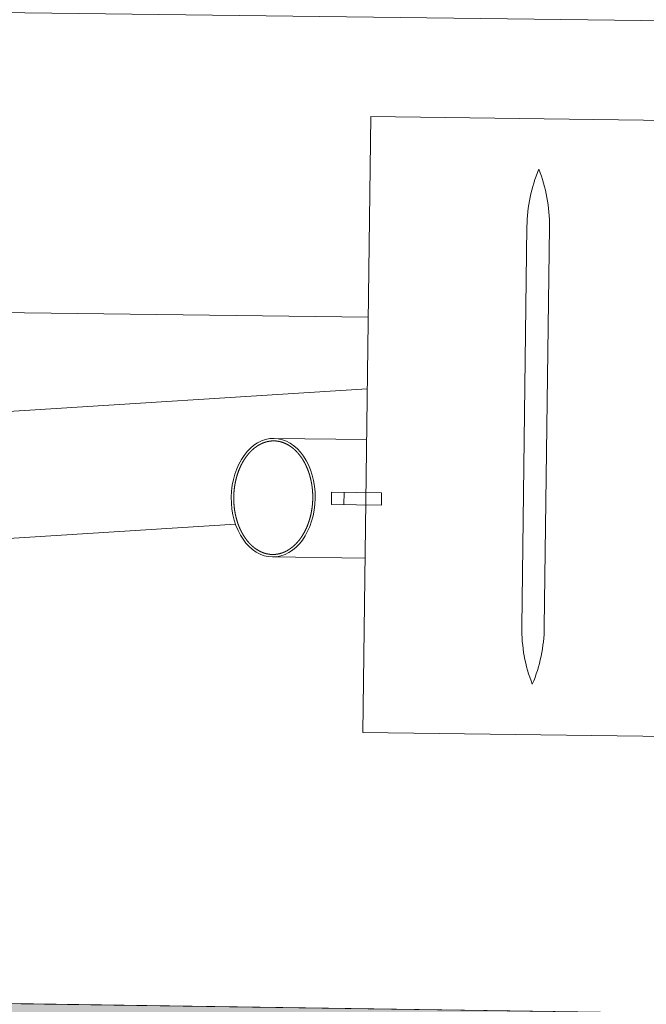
# Model space of a CAD drawing. Header units: metres. Extents: x -52 to 321, y -8 to 26.
# Tile 72 of 256: x -23.499 to -22.998, y -0.069 to 0.717. Entities that reach past the tile are written whole.
import ezdxf

# ---------------------------------------------------------------- set-up
doc = ezdxf.new("R2010")
doc.units = ezdxf.units.M
doc.header["$MEASUREMENT"] = 0
doc.layers.add('60 Auffüllung gesamt', color=7, linetype='Continuous')

msp = doc.modelspace()

# ---------------------------------------------------------------- hatches: boundary and pattern name
at = {"layer": '60 Auffüllung gesamt', "linetype": 'Continuous', "lineweight": 18, "true_color": 0xffa8a8}
h = msp.add_hatch(dxfattribs=at)
h.set_pattern_fill('Boden__gewachsen_0001', color=21, style=0, pattern_type=2)
h.set_pattern_definition([(45, (-33357.27905, 0), (-0.2121320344, 0.2121320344), []), (45, (-33357.34976, 0.0707), (-0.424264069, 0.424264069), []), (45, (-33357.4205, 0.1414), (-0.424264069, 0.424264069), []), (135, (-33357.49118, 0.21213), (0.07071067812, 0.07071067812), [0.3, -0.3])])
h.paths.add_polyline_path([(-48.98139, -1.51145), (-24.13502, -1.14377), (-23.63083, -1.15096), (-23.087, -1.15862), (-22.49969, -1.16681), (-21.85019, -1.17576), (-18.64632, -1.10892), (-18.4807, -1.09133), (-18.12361, -1.05406), (-17.7313, -1.01378), (-17.29976, -0.97015), (-16.82434, -0.92279), (-16.29968, -0.87123), (-15.71948, -0.81496), (-15.50166, -0.79409), (-15.50166, -2.5), (-15.50155, -2.5), (-15.50155, -0.2), (-16.67858, -0.18015), (-18.5762, -0.14801), (-19.61069, -0.1307), (-20.52692, -0.11558), (-21.262, -0.10354), (-21.86586, -0.09373), (-22.3716, -0.08558), (-22.59584, -0.082), (-22.99887, -0.07607), (-23.52402, -0.06838), (-23.94672, -0.06224), (-24.29497, -0.05722), (-24.58742, -0.05304), (-24.83696, -0.0495), (-25.0528, -0.04648), (-25.24169, -0.04385), (-25.40868, -0.04156), (-25.55763, -0.03954), (-25.69156, -0.03774), (-25.75387, -0.03691), (-30.97961, -0.08479), (-45.25841, -0.06713), (-45.68709, -0.17099), (-48.98139, -1.42423)])

# ---------------------------------------------------------------- linework, layer by layer
at = {"color": 7, "linetype": 'Continuous', "lineweight": 13}
for p, q in [((-23.51968, 0.7228), (-22.267, 0.70672)), ((-23.2184, 0.63947), (-23.22471, 0.14779)), ((-23.2184, 0.63947), (-22.84639, 0.6347)), ((-23.09369, 0.55178), (-23.09779, 0.23225)), ((-23.07572, 0.55155), (-23.07982, 0.23202)), ((-23.56123, 0.48364), (-23.22046, 0.47927)), ((-23.22119, 0.42217), (-23.56615, 0.40045)), ((-23.22171, 0.38163), (-23.29555, 0.38258)), ((-23.24955, 0.33972), (-23.24968, 0.32975)), ((-23.24955, 0.33972), (-23.2097, 0.33921)), ((-23.23959, 0.33959), (-23.23972, 0.32963)), ((-23.2097, 0.33921), (-23.20983, 0.32924)), ((-23.24968, 0.32975), (-23.20983, 0.32924)), ((-23.55835, 0.29938), (-23.32625, 0.31399)), ((-23.22293, 0.28695), (-23.29676, 0.2879)), ((-22.93572, 0.14408), (-23.22471, 0.14779))]:
    msp.add_line(p, q, dxfattribs=at)
at = {"color": 7, "linetype": 'Continuous', "lineweight": 13, "flags": 128}
for points in [[(-23.26461, 0.33484), (-23.26461, 0.33498), (-23.26461, 0.33513), (-23.26461, 0.33527), (-23.26461, 0.33542), (-23.26461, 0.33556), (-23.26461, 0.33571), (-23.26461, 0.33585), (-23.26461, 0.336), (-23.26461, 0.33615), (-23.26461, 0.33629), (-23.26461, 0.33644), (-23.26462, 0.33658), (-23.26462, 0.33673), (-23.26462, 0.33687), (-23.26462, 0.33702), (-23.26463, 0.33716), (-23.26463, 0.33731), (-23.26464, 0.33745), (-23.26464, 0.3376), (-23.26464, 0.33775), (-23.26465, 0.33789), (-23.26465, 0.33804), (-23.26466, 0.33818), (-23.26467, 0.33833), (-23.26467, 0.33847), (-23.26468, 0.33862), (-23.26469, 0.33876), (-23.26469, 0.33891), (-23.2647, 0.33905), (-23.26471, 0.3392), (-23.26472, 0.33934), (-23.26473, 0.33949), (-23.26473, 0.33963), (-23.26474, 0.33978), (-23.26475, 0.33992), (-23.26476, 0.34007), (-23.26477, 0.34021), (-23.26478, 0.34036), (-23.26479, 0.3405), (-23.26481, 0.34064), (-23.26482, 0.34079), (-23.26483, 0.34093), (-23.26484, 0.34108), (-23.26485, 0.34122), (-23.26487, 0.34137), (-23.26488, 0.34151), (-23.26489, 0.34165), (-23.26491, 0.3418), (-23.26492, 0.34194), (-23.26494, 0.34209), (-23.26495, 0.34223), (-23.26497, 0.34237), (-23.26498, 0.34252), (-23.265, 0.34266), (-23.26501, 0.3428), (-23.26503, 0.34295), (-23.26505, 0.34309), (-23.26506, 0.34323), (-23.26508, 0.34338), (-23.2651, 0.34352), (-23.26512, 0.34366), (-23.26513, 0.34381), (-23.26515, 0.34395), (-23.26517, 0.34409), (-23.26519, 0.34423), (-23.26521, 0.34438), (-23.26523, 0.34452), (-23.26525, 0.34466), (-23.26527, 0.3448), (-23.26529, 0.34495), (-23.26531, 0.34509), (-23.26533, 0.34523), (-23.26536, 0.34537), (-23.26538, 0.34551), (-23.2654, 0.34565), (-23.26542, 0.3458), (-23.26545, 0.34594), (-23.26547, 0.34608), (-23.26549, 0.34622), (-23.26552, 0.34636), (-23.26554, 0.3465), (-23.26557, 0.34664), (-23.26559, 0.34678), (-23.26562, 0.34692), (-23.26564, 0.34706), (-23.26567, 0.3472), (-23.26569, 0.34734), (-23.26572, 0.34748), (-23.26575, 0.34762), (-23.26577, 0.34776), (-23.2658, 0.3479), (-23.26583, 0.34804), (-23.26586, 0.34818), (-23.26588, 0.34832), (-23.26591, 0.34846), (-23.26594, 0.3486), (-23.26597, 0.34874), (-23.266, 0.34888), (-23.26603, 0.34902), (-23.26606, 0.34915), (-23.26609, 0.34929), (-23.26612, 0.34943), (-23.26615, 0.34957), (-23.26619, 0.34971), (-23.26622, 0.34984), (-23.26625, 0.34998), (-23.26628, 0.35012), (-23.26631, 0.35026), (-23.26635, 0.35039), (-23.26638, 0.35053), (-23.26641, 0.35067), (-23.26645, 0.3508), (-23.26648, 0.35094), (-23.26652, 0.35108), (-23.26655, 0.35121), (-23.26659, 0.35135), (-23.26662, 0.35148), (-23.26666, 0.35162), (-23.26669, 0.35175), (-23.26673, 0.35189), (-23.26677, 0.35202), (-23.2668, 0.35216), (-23.26684, 0.35229), (-23.26688, 0.35243), (-23.26692, 0.35256), (-23.26695, 0.3527), (-23.26699, 0.35283), (-23.26703, 0.35297), (-23.26707, 0.3531), (-23.26711, 0.35323), (-23.26715, 0.35337), (-23.26719, 0.3535), (-23.26723, 0.35363), (-23.26727, 0.35376), (-23.26731, 0.3539), (-23.26735, 0.35403), (-23.26739, 0.35416), (-23.26743, 0.35429), (-23.26748, 0.35442), (-23.26752, 0.35456), (-23.26756, 0.35469), (-23.2676, 0.35482), (-23.26765, 0.35495), (-23.26769, 0.35508), (-23.26773, 0.35521), (-23.26778, 0.35534), (-23.26782, 0.35547), (-23.26787, 0.3556), (-23.26791, 0.35573), (-23.26796, 0.35586), (-23.268, 0.35599), (-23.26805, 0.35612), (-23.26809, 0.35624), (-23.26814, 0.35637), (-23.26819, 0.3565), (-23.26823, 0.35663), (-23.26828, 0.35676), (-23.26833, 0.35688), (-23.26838, 0.35701), (-23.26842, 0.35714), (-23.26847, 0.35727), (-23.26852, 0.35739), (-23.26857, 0.35752), (-23.26862, 0.35765), (-23.26867, 0.35777), (-23.26872, 0.3579), (-23.26877, 0.35802), (-23.26882, 0.35815), (-23.26887, 0.35827), (-23.26892, 0.3584), (-23.26897, 0.35852), (-23.26902, 0.35865), (-23.26907, 0.35877), (-23.26913, 0.35889), (-23.26918, 0.35902), (-23.26923, 0.35914), (-23.26928, 0.35926), (-23.26934, 0.35939), (-23.26939, 0.35951), (-23.26944, 0.35963), (-23.2695, 0.35975), (-23.26955, 0.35988), (-23.2696, 0.36), (-23.26966, 0.36012), (-23.26971, 0.36024), (-23.26977, 0.36036), (-23.26982, 0.36048), (-23.26988, 0.3606), (-23.26994, 0.36072), (-23.26999, 0.36084), (-23.27005, 0.36096), (-23.2701, 0.36108), (-23.27016, 0.3612), (-23.27022, 0.36132), (-23.27028, 0.36143), (-23.27033, 0.36155), (-23.27039, 0.36167), (-23.27045, 0.36179), (-23.27051, 0.3619), (-23.27057, 0.36202), (-23.27063, 0.36214), (-23.27069, 0.36225), (-23.27075, 0.36237), (-23.27081, 0.36249), (-23.27087, 0.3626), (-23.27093, 0.36272), (-23.27099, 0.36283), (-23.27105, 0.36295), (-23.27111, 0.36306), (-23.27117, 0.36318), (-23.27123, 0.36329), (-23.27129, 0.3634), (-23.27135, 0.36352), (-23.27142, 0.36363), (-23.27148, 0.36374), (-23.27154, 0.36385), (-23.27161, 0.36397), (-23.27167, 0.36408), (-23.27173, 0.36419), (-23.2718, 0.3643), (-23.27186, 0.36441), (-23.27192, 0.36452), (-23.27199, 0.36463), (-23.27205, 0.36474), (-23.27212, 0.36485), (-23.27218, 0.36496), (-23.27225, 0.36507), (-23.27231, 0.36518), (-23.27238, 0.36529), (-23.27245, 0.36539), (-23.27251, 0.3655), (-23.27258, 0.36561), (-23.27265, 0.36572), (-23.27271, 0.36582), (-23.27278, 0.36593), (-23.27285, 0.36603), (-23.27292, 0.36614), (-23.27298, 0.36625), (-23.27305, 0.36635), (-23.27312, 0.36646), (-23.27319, 0.36656), (-23.27326, 0.36666), (-23.27333, 0.36677), (-23.2734, 0.36687), (-23.27347, 0.36698), (-23.27354, 0.36708), (-23.27361, 0.36718), (-23.27368, 0.36728), (-23.27375, 0.36738), (-23.27382, 0.36749), (-23.27389, 0.36759), (-23.27396, 0.36769), (-23.27403, 0.36779), (-23.2741, 0.36789), (-23.27417, 0.36799), (-23.27425, 0.36809), (-23.27432, 0.36819), (-23.27439, 0.36829), (-23.27446, 0.36838), (-23.27454, 0.36848), (-23.27461, 0.36858), (-23.27468, 0.36868), (-23.27476, 0.36878), (-23.27483, 0.36887), (-23.2749, 0.36897), (-23.27498, 0.36906), (-23.27505, 0.36916), (-23.27513, 0.36926), (-23.2752, 0.36935), (-23.27528, 0.36945), (-23.27535, 0.36954), (-23.27543, 0.36963), (-23.2755, 0.36973), (-23.27558, 0.36982), (-23.27565, 0.36991), (-23.27573, 0.37001), (-23.27581, 0.3701), (-23.27588, 0.37019), (-23.27596, 0.37028), (-23.27604, 0.37037), (-23.27611, 0.37046), (-23.27619, 0.37055), (-23.27627, 0.37064), (-23.27634, 0.37073), (-23.27642, 0.37082), (-23.2765, 0.37091), (-23.27658, 0.371), (-23.27666, 0.37109), (-23.27674, 0.37118), (-23.27681, 0.37126), (-23.27689, 0.37135), (-23.27697, 0.37144), (-23.27705, 0.37152), (-23.27713, 0.37161), (-23.27721, 0.37169), (-23.27729, 0.37178), (-23.27737, 0.37186), (-23.27745, 0.37195), (-23.27753, 0.37203), (-23.27761, 0.37212), (-23.27769, 0.3722), (-23.27777, 0.37228), (-23.27785, 0.37236), (-23.27793, 0.37245), (-23.27802, 0.37253), (-23.2781, 0.37261), (-23.27818, 0.37269), (-23.27826, 0.37277), (-23.27834, 0.37285), (-23.27843, 0.37293), (-23.27851, 0.37301), (-23.27859, 0.37309), (-23.27867, 0.37317), (-23.27876, 0.37325), (-23.27884, 0.37332), (-23.27892, 0.3734), (-23.27901, 0.37348), (-23.27909, 0.37356), (-23.27917, 0.37363), (-23.27926, 0.37371), (-23.27934, 0.37378), (-23.27942, 0.37386), (-23.27951, 0.37393), (-23.27959, 0.37401), (-23.27968, 0.37408), (-23.27976, 0.37416), (-23.27985, 0.37423), (-23.27993, 0.3743), (-23.28002, 0.37437), (-23.2801, 0.37445), (-23.28019, 0.37452), (-23.28027, 0.37459), (-23.28036, 0.37466), (-23.28044, 0.37473), (-23.28053, 0.3748), (-23.28062, 0.37487), (-23.2807, 0.37494), (-23.28079, 0.37501), (-23.28088, 0.37508), (-23.28096, 0.37514), (-23.28105, 0.37521), (-23.28114, 0.37528), (-23.28122, 0.37535), (-23.28131, 0.37541), (-23.2814, 0.37548), (-23.28149, 0.37554), (-23.28157, 0.37561), (-23.28166, 0.37567), (-23.28175, 0.37574), (-23.28184, 0.3758), (-23.28193, 0.37586), (-23.28201, 0.37593), (-23.2821, 0.37599), (-23.28219, 0.37605), (-23.28228, 0.37611), (-23.28237, 0.37618), (-23.28246, 0.37624), (-23.28255, 0.3763), (-23.28263, 0.37636), (-23.28272, 0.37642), (-23.28281, 0.37648), (-23.2829, 0.37654), (-23.28299, 0.37659), (-23.28308, 0.37665), (-23.28317, 0.37671), (-23.28326, 0.37677), (-23.28335, 0.37682), (-23.28344, 0.37688), (-23.28353, 0.37694), (-23.28362, 0.37699), (-23.28371, 0.37705), (-23.2838, 0.3771), (-23.28389, 0.37716), (-23.28398, 0.37721), (-23.28408, 0.37726), (-23.28417, 0.37732), (-23.28426, 0.37737), (-23.28435, 0.37742), (-23.28444, 0.37747), (-23.28453, 0.37753), (-23.28462, 0.37758), (-23.28471, 0.37763), (-23.28481, 0.37768), (-23.2849, 0.37773), (-23.28499, 0.37778), (-23.28508, 0.37783), (-23.28517, 0.37787), (-23.28527, 0.37792), (-23.28536, 0.37797), (-23.28545, 0.37802), (-23.28554, 0.37806), (-23.28564, 0.37811), (-23.28573, 0.37816), (-23.28582, 0.3782), (-23.28591, 0.37825), (-23.28601, 0.37829), (-23.2861, 0.37834), (-23.28619, 0.37838), (-23.28629, 0.37842), (-23.28638, 0.37847), (-23.28647, 0.37851), (-23.28656, 0.37855), (-23.28666, 0.37859), (-23.28675, 0.37863), (-23.28685, 0.37867), (-23.28694, 0.37871), (-23.28703, 0.37875), (-23.28713, 0.37879), (-23.28722, 0.37883), (-23.28731, 0.37887), (-23.28741, 0.37891), (-23.2875, 0.37895), (-23.2876, 0.37898), (-23.28769, 0.37902), (-23.28778, 0.37906), (-23.28788, 0.37909), (-23.28797, 0.37913), (-23.28807, 0.37917), (-23.28816, 0.3792), (-23.28826, 0.37923), (-23.28835, 0.37927), (-23.28845, 0.3793), (-23.28854, 0.37934), (-23.28864, 0.37937), (-23.28873, 0.3794), (-23.28883, 0.37943), (-23.28892, 0.37946), (-23.28902, 0.37949), (-23.28911, 0.37952), (-23.28921, 0.37955), (-23.2893, 0.37958), (-23.2894, 0.37961), (-23.28949, 0.37964), (-23.28959, 0.37967), (-23.28968, 0.3797), (-23.28978, 0.37973), (-23.28987, 0.37975), (-23.28997, 0.37978), (-23.29007, 0.37981), (-23.29016, 0.37983), (-23.29026, 0.37986), (-23.29035, 0.37988), (-23.29045, 0.37991), (-23.29054, 0.37993), (-23.29064, 0.37995), (-23.29074, 0.37998), (-23.29083, 0.38), (-23.29093, 0.38002), (-23.29102, 0.38004), (-23.29112, 0.38007), (-23.29122, 0.38009), (-23.29131, 0.38011), (-23.29141, 0.38013), (-23.29151, 0.38015), (-23.2916, 0.38017), (-23.2917, 0.38019), (-23.29179, 0.3802), (-23.29189, 0.38022), (-23.29199, 0.38024), (-23.29208, 0.38026), (-23.29218, 0.38027), (-23.29228, 0.38029), (-23.29237, 0.3803), (-23.29247, 0.38032), (-23.29257, 0.38034), (-23.29266, 0.38035), (-23.29276, 0.38036), (-23.29286, 0.38038), (-23.29295, 0.38039), (-23.29305, 0.3804), (-23.29315, 0.38042), (-23.29324, 0.38043), (-23.29334, 0.38044), (-23.29344, 0.38045), (-23.29353, 0.38046), (-23.29363, 0.38047), (-23.29373, 0.38048), (-23.29382, 0.38049), (-23.29392, 0.3805), (-23.29402, 0.38051), (-23.29412, 0.38051), (-23.29421, 0.38052), (-23.29431, 0.38053), (-23.29441, 0.38054), (-23.2945, 0.38054), (-23.2946, 0.38055), (-23.2947, 0.38055), (-23.29479, 0.38056), (-23.29489, 0.38056), (-23.29499, 0.38057), (-23.29509, 0.38057), (-23.29518, 0.38057), (-23.29528, 0.38058), (-23.29538, 0.38058), (-23.29547, 0.38058), (-23.29557, 0.38058), (-23.29567, 0.38058), (-23.29577, 0.38058), (-23.29586, 0.38058), (-23.29596, 0.38058), (-23.29606, 0.38058), (-23.29615, 0.38058), (-23.29625, 0.38058), (-23.29635, 0.38058), (-23.29645, 0.38058), (-23.29654, 0.38057), (-23.29664, 0.38057), (-23.29674, 0.38057), (-23.29683, 0.38056), (-23.29693, 0.38056), (-23.29703, 0.38055), (-23.29713, 0.38055), (-23.29722, 0.38054), (-23.29732, 0.38053), (-23.29742, 0.38053), (-23.29751, 0.38052), (-23.29761, 0.38051), (-23.29771, 0.3805), (-23.29781, 0.3805), (-23.2979, 0.38049), (-23.298, 0.38048), (-23.2981, 0.38047), (-23.29819, 0.38046), (-23.29829, 0.38045), (-23.29839, 0.38044), (-23.29849, 0.38042), (-23.29858, 0.38041), (-23.29868, 0.3804), (-23.29878, 0.38039), (-23.29887, 0.38037), (-23.29897, 0.38036), (-23.29907, 0.38035), (-23.29916, 0.38033), (-23.29926, 0.38032), (-23.29936, 0.3803), (-23.29945, 0.38028), (-23.29955, 0.38027), (-23.29965, 0.38025), (-23.29974, 0.38023), (-23.29984, 0.38022), (-23.29994, 0.3802), (-23.30003, 0.38018), (-23.30013, 0.38016), (-23.30023, 0.38014), (-23.30032, 0.38012), (-23.30042, 0.3801), (-23.30052, 0.38008), (-23.30061, 0.38006), (-23.30071, 0.38004), (-23.30081, 0.38002), (-23.3009, 0.37999), (-23.301, 0.37997), (-23.3011, 0.37995), (-23.30119, 0.37992), (-23.30129, 0.3799), (-23.30138, 0.37988), (-23.30148, 0.37985), (-23.30158, 0.37982), (-23.30167, 0.3798), (-23.30177, 0.37977), (-23.30187, 0.37975), (-23.30196, 0.37972), (-23.30206, 0.37969), (-23.30215, 0.37966), (-23.30225, 0.37963), (-23.30234, 0.37961), (-23.30244, 0.37958), (-23.30254, 0.37955), (-23.30263, 0.37952), (-23.30273, 0.37949), (-23.30282, 0.37945), (-23.30292, 0.37942), (-23.30301, 0.37939), (-23.30311, 0.37936), (-23.3032, 0.37933), (-23.3033, 0.37929), (-23.30339, 0.37926), (-23.30349, 0.37922), (-23.30359, 0.37919), (-23.30368, 0.37916), (-23.30378, 0.37912), (-23.30387, 0.37908), (-23.30397, 0.37905), (-23.30406, 0.37901), (-23.30415, 0.37897), (-23.30425, 0.37894), (-23.30434, 0.3789), (-23.30444, 0.37886), (-23.30453, 0.37882), (-23.30463, 0.37878), (-23.30472, 0.37874), (-23.30482, 0.3787), (-23.30491, 0.37866), (-23.305, 0.37862), (-23.3051, 0.37858), (-23.30519, 0.37854), (-23.30529, 0.37849), (-23.30538, 0.37845), (-23.30547, 0.37841), (-23.30557, 0.37837), (-23.30566, 0.37832), (-23.30576, 0.37828), (-23.30585, 0.37823), (-23.30594, 0.37819), (-23.30604, 0.37814), (-23.30613, 0.3781), (-23.30622, 0.37805), (-23.30631, 0.378), (-23.30641, 0.37795), (-23.3065, 0.37791), (-23.30659, 0.37786), (-23.30669, 0.37781), (-23.30678, 0.37776), (-23.30687, 0.37771), (-23.30696, 0.37766), (-23.30706, 0.37761), (-23.30715, 0.37756), (-23.30724, 0.37751), (-23.30733, 0.37746), (-23.30743, 0.37741), (-23.30752, 0.37735), (-23.30761, 0.3773), (-23.3077, 0.37725), (-23.30779, 0.37719), (-23.30788, 0.37714), (-23.30798, 0.37709), (-23.30807, 0.37703), (-23.30816, 0.37697), (-23.30825, 0.37692), (-23.30834, 0.37686), (-23.30843, 0.37681), (-23.30852, 0.37675), (-23.30861, 0.37669), (-23.3087, 0.37663), (-23.30879, 0.37658), (-23.30888, 0.37652), (-23.30897, 0.37646), (-23.30906, 0.3764), (-23.30915, 0.37634), (-23.30924, 0.37628), (-23.30933, 0.37622), (-23.30942, 0.37616), (-23.30951, 0.37609), (-23.3096, 0.37603), (-23.30969, 0.37597), (-23.30978, 0.37591), (-23.30987, 0.37584), (-23.30996, 0.37578), (-23.31005, 0.37572), (-23.31014, 0.37565), (-23.31023, 0.37559), (-23.31031, 0.37552), (-23.3104, 0.37545), (-23.31049, 0.37539), (-23.31058, 0.37532), (-23.31067, 0.37526), (-23.31076, 0.37519), (-23.31084, 0.37512), (-23.31093, 0.37505), (-23.31102, 0.37498), (-23.31111, 0.37491), (-23.31119, 0.37485), (-23.31128, 0.37478), (-23.31137, 0.37471), (-23.31145, 0.37463), (-23.31154, 0.37456), (-23.31163, 0.37449), (-23.31171, 0.37442), (-23.3118, 0.37435), (-23.31189, 0.37428), (-23.31197, 0.3742), (-23.31206, 0.37413), (-23.31214, 0.37406), (-23.31223, 0.37398), (-23.31231, 0.37391), (-23.3124, 0.37383), (-23.31249, 0.37376), (-23.31257, 0.37368), (-23.31266, 0.3736), (-23.31274, 0.37353), (-23.31282, 0.37345), (-23.31291, 0.37337), (-23.31299, 0.3733), (-23.31308, 0.37322), (-23.31316, 0.37314), (-23.31324, 0.37306), (-23.31333, 0.37298), (-23.31341, 0.3729), (-23.31349, 0.37282), (-23.31358, 0.37274), (-23.31366, 0.37266), (-23.31374, 0.37258), (-23.31383, 0.3725), (-23.31391, 0.37242), (-23.31399, 0.37233), (-23.31407, 0.37225), (-23.31416, 0.37217), (-23.31424, 0.37208), (-23.31432, 0.372), (-23.3144, 0.37192), (-23.31448, 0.37183), (-23.31456, 0.37175), (-23.31464, 0.37166), (-23.31472, 0.37158), (-23.3148, 0.37149), (-23.31488, 0.3714), (-23.31497, 0.37132), (-23.31505, 0.37123), (-23.31513, 0.37114), (-23.3152, 0.37105), (-23.31528, 0.37097), (-23.31536, 0.37088), (-23.31544, 0.37079), (-23.31552, 0.3707), (-23.3156, 0.37061), (-23.31568, 0.37052), (-23.31576, 0.37043), (-23.31584, 0.37034), (-23.31591, 0.37025), (-23.31599, 0.37015), (-23.31607, 0.37006), (-23.31615, 0.36997), (-23.31622, 0.36988), (-23.3163, 0.36978), (-23.31638, 0.36969), (-23.31645, 0.3696), (-23.31653, 0.3695), (-23.31661, 0.36941), (-23.31668, 0.36931), (-23.31676, 0.36922), (-23.31683, 0.36912), (-23.31691, 0.36903), (-23.31699, 0.36893), (-23.31706, 0.36883), (-23.31714, 0.36874), (-23.31721, 0.36864), (-23.31728, 0.36854), (-23.31736, 0.36844), (-23.31743, 0.36835), (-23.31751, 0.36825), (-23.31758, 0.36815), (-23.31765, 0.36805), (-23.31773, 0.36795), (-23.3178, 0.36785), (-23.31787, 0.36775), (-23.31795, 0.36765), (-23.31802, 0.36755), (-23.31809, 0.36745), (-23.31816, 0.36734), (-23.31823, 0.36724), (-23.31831, 0.36714), (-23.31838, 0.36704), (-23.31845, 0.36693), (-23.31852, 0.36683), (-23.31859, 0.36673), (-23.31866, 0.36662), (-23.31873, 0.36652), (-23.3188, 0.36641), (-23.31887, 0.36631), (-23.31894, 0.3662), (-23.31901, 0.3661), (-23.31908, 0.36599), (-23.31915, 0.36589), (-23.31922, 0.36578), (-23.31928, 0.36567), (-23.31935, 0.36557), (-23.31942, 0.36546), (-23.31949, 0.36535), (-23.31956, 0.36524), (-23.31962, 0.36513), (-23.31969, 0.36502), (-23.31976, 0.36492), (-23.31982, 0.36481), (-23.31989, 0.3647), (-23.31996, 0.36459), (-23.32002, 0.36448), (-23.32009, 0.36436), (-23.32015, 0.36425), (-23.32022, 0.36414), (-23.32028, 0.36403), (-23.32035, 0.36392), (-23.32041, 0.36381), (-23.32048, 0.36369), (-23.32054, 0.36358), (-23.3206, 0.36347), (-23.32067, 0.36336), (-23.32073, 0.36324), (-23.32079, 0.36313), (-23.32086, 0.36301), (-23.32092, 0.3629), (-23.32098, 0.36278), (-23.32104, 0.36267), (-23.32111, 0.36255), (-23.32117, 0.36244), (-23.32123, 0.36232), (-23.32129, 0.36221), (-23.32135, 0.36209), (-23.32141, 0.36197), (-23.32147, 0.36186), (-23.32153, 0.36174), (-23.32159, 0.36162), (-23.32165, 0.3615), (-23.32171, 0.36138), (-23.32177, 0.36127), (-23.32183, 0.36115), (-23.32188, 0.36103), (-23.32194, 0.36091), (-23.322, 0.36079), (-23.32206, 0.36067), (-23.32212, 0.36055), (-23.32217, 0.36043), (-23.32223, 0.36031), (-23.32229, 0.36019), (-23.32234, 0.36007), (-23.3224, 0.35995), (-23.32245, 0.35982), (-23.32251, 0.3597), (-23.32257, 0.35958), (-23.32262, 0.35946), (-23.32268, 0.35933), (-23.32273, 0.35921), (-23.32278, 0.35909), (-23.32284, 0.35897), (-23.32289, 0.35884), (-23.32295, 0.35872), (-23.323, 0.35859), (-23.32305, 0.35847), (-23.3231, 0.35834), (-23.32316, 0.35822), (-23.32321, 0.35809), (-23.32326, 0.35797), (-23.32331, 0.35784), (-23.32336, 0.35772), (-23.32341, 0.35759), (-23.32346, 0.35747), (-23.32352, 0.35734), (-23.32357, 0.35721), (-23.32362, 0.35709), (-23.32366, 0.35696), (-23.32371, 0.35683), (-23.32376, 0.3567), (-23.32381, 0.35657), (-23.32386, 0.35645), (-23.32391, 0.35632), (-23.32396, 0.35619), (-23.324, 0.35606), (-23.32405, 0.35593), (-23.3241, 0.3558), (-23.32414, 0.35567), (-23.32419, 0.35554), (-23.32424, 0.35541), (-23.32428, 0.35528), (-23.32433, 0.35515), (-23.32437, 0.35502), (-23.32442, 0.35489), (-23.32446, 0.35476), (-23.32451, 0.35463), (-23.32455, 0.3545), (-23.3246, 0.35437), (-23.32464, 0.35424), (-23.32468, 0.3541), (-23.32473, 0.35397), (-23.32477, 0.35384), (-23.32481, 0.35371), (-23.32485, 0.35357), (-23.3249, 0.35344), (-23.32494, 0.35331), (-23.32498, 0.35317), (-23.32502, 0.35304), (-23.32506, 0.35291), (-23.3251, 0.35277), (-23.32514, 0.35264), (-23.32518, 0.35251), (-23.32522, 0.35237), (-23.32526, 0.35224), (-23.3253, 0.3521), (-23.32534, 0.35197), (-23.32537, 0.35183), (-23.32541, 0.3517), (-23.32545, 0.35156), (-23.32549, 0.35143), (-23.32552, 0.35129), (-23.32556, 0.35115), (-23.3256, 0.35102), (-23.32563, 0.35088), (-23.32567, 0.35074), (-23.32571, 0.35061), (-23.32574, 0.35047), (-23.32578, 0.35033), (-23.32581, 0.3502), (-23.32584, 0.35006), (-23.32588, 0.34992), (-23.32591, 0.34979), (-23.32595, 0.34965), (-23.32598, 0.34951), (-23.32601, 0.34937), (-23.32604, 0.34923), (-23.32608, 0.34909), (-23.32611, 0.34896), (-23.32614, 0.34882), (-23.32617, 0.34868), (-23.3262, 0.34854), (-23.32623, 0.3484), (-23.32626, 0.34826), (-23.32629, 0.34812), (-23.32632, 0.34798), (-23.32635, 0.34784), (-23.32638, 0.3477), (-23.32641, 0.34756), (-23.32644, 0.34742), (-23.32647, 0.34728), (-23.3265, 0.34714), (-23.32652, 0.347), (-23.32655, 0.34686), (-23.32658, 0.34672), (-23.3266, 0.34658), (-23.32663, 0.34644), (-23.32666, 0.3463), (-23.32668, 0.34616), (-23.32671, 0.34602), (-23.32673, 0.34588), (-23.32676, 0.34573), (-23.32678, 0.34559), (-23.32681, 0.34545), (-23.32683, 0.34531), (-23.32685, 0.34517), (-23.32688, 0.34503), (-23.3269, 0.34488), (-23.32692, 0.34474), (-23.32694, 0.3446), (-23.32697, 0.34446), (-23.32699, 0.34431), (-23.32701, 0.34417), (-23.32703, 0.34403), (-23.32705, 0.34389), (-23.32707, 0.34374), (-23.32709, 0.3436), (-23.32711, 0.34346), (-23.32713, 0.34331), (-23.32715, 0.34317), (-23.32717, 0.34303), (-23.32719, 0.34289), (-23.3272, 0.34274), (-23.32722, 0.3426), (-23.32724, 0.34245), (-23.32726, 0.34231), (-23.32727, 0.34217), (-23.32729, 0.34202), (-23.32731, 0.34188), (-23.32732, 0.34174), (-23.32734, 0.34159), (-23.32735, 0.34145), (-23.32737, 0.3413), (-23.32738, 0.34116), (-23.3274, 0.34101), (-23.32741, 0.34087), (-23.32742, 0.34073), (-23.32744, 0.34058), (-23.32745, 0.34044), (-23.32746, 0.34029), (-23.32747, 0.34015), (-23.32749, 0.34), (-23.3275, 0.33986), (-23.32751, 0.33971), (-23.32752, 0.33957), (-23.32753, 0.33942), (-23.32754, 0.33928), (-23.32755, 0.33913), (-23.32756, 0.33899), (-23.32757, 0.33884), (-23.32758, 0.3387), (-23.32759, 0.33855), (-23.3276, 0.33841), (-23.3276, 0.33826), (-23.32761, 0.33812), (-23.32762, 0.33797), (-23.32763, 0.33783), (-23.32763, 0.33768), (-23.32764, 0.33754), (-23.32765, 0.33739), (-23.32765, 0.33725), (-23.32766, 0.3371), (-23.32766, 0.33696), (-23.32767, 0.33681), (-23.32767, 0.33666), (-23.32768, 0.33652), (-23.32768, 0.33637), (-23.32768, 0.33623), (-23.32769, 0.33608), (-23.32769, 0.33594), (-23.32769, 0.33579), (-23.32769, 0.33565)], [(-23.26461, 0.33484), (-23.26461, 0.33469), (-23.26462, 0.33454), (-23.26462, 0.3344), (-23.26462, 0.33425), (-23.26463, 0.33411), (-23.26463, 0.33396), (-23.26464, 0.33382), (-23.26464, 0.33367), (-23.26464, 0.33353), (-23.26465, 0.33338), (-23.26466, 0.33324), (-23.26466, 0.33309), (-23.26467, 0.33294), (-23.26467, 0.3328), (-23.26468, 0.33265), (-23.26469, 0.33251), (-23.26469, 0.33236), (-23.2647, 0.33222), (-23.26471, 0.33207), (-23.26472, 0.33193), (-23.26473, 0.33178), (-23.26474, 0.33164), (-23.26475, 0.33149), (-23.26476, 0.33135), (-23.26477, 0.3312), (-23.26478, 0.33106), (-23.26479, 0.33091), (-23.2648, 0.33077), (-23.26481, 0.33062), (-23.26482, 0.33048), (-23.26483, 0.33033), (-23.26485, 0.33019), (-23.26486, 0.33004), (-23.26487, 0.3299), (-23.26488, 0.32976), (-23.2649, 0.32961), (-23.26491, 0.32947), (-23.26493, 0.32932), (-23.26494, 0.32918), (-23.26495, 0.32903), (-23.26497, 0.32889), (-23.26499, 0.32875), (-23.265, 0.3286), (-23.26502, 0.32846), (-23.26503, 0.32831), (-23.26505, 0.32817), (-23.26507, 0.32803), (-23.26509, 0.32788), (-23.2651, 0.32774), (-23.26512, 0.3276), (-23.26514, 0.32745), (-23.26516, 0.32731), (-23.26518, 0.32717), (-23.2652, 0.32702), (-23.26522, 0.32688), (-23.26524, 0.32674), (-23.26526, 0.32659), (-23.26528, 0.32645), (-23.2653, 0.32631), (-23.26532, 0.32617), (-23.26534, 0.32602), (-23.26536, 0.32588), (-23.26539, 0.32574), (-23.26541, 0.3256), (-23.26543, 0.32546), (-23.26545, 0.32531), (-23.26548, 0.32517), (-23.2655, 0.32503), (-23.26553, 0.32489), (-23.26555, 0.32475), (-23.26557, 0.32461), (-23.2656, 0.32446), (-23.26563, 0.32432), (-23.26565, 0.32418), (-23.26568, 0.32404), (-23.2657, 0.3239), (-23.26573, 0.32376), (-23.26576, 0.32362), (-23.26578, 0.32348), (-23.26581, 0.32334), (-23.26584, 0.3232), (-23.26587, 0.32306), (-23.2659, 0.32292), (-23.26593, 0.32278), (-23.26595, 0.32264), (-23.26598, 0.3225), (-23.26601, 0.32236), (-23.26604, 0.32222), (-23.26607, 0.32208), (-23.2661, 0.32194), (-23.26614, 0.3218), (-23.26617, 0.32166), (-23.2662, 0.32153), (-23.26623, 0.32139), (-23.26626, 0.32125), (-23.2663, 0.32111), (-23.26633, 0.32097), (-23.26636, 0.32083), (-23.26639, 0.3207), (-23.26643, 0.32056), (-23.26646, 0.32042), (-23.2665, 0.32028), (-23.26653, 0.32015), (-23.26657, 0.32001), (-23.2666, 0.31987), (-23.26664, 0.31974), (-23.26667, 0.3196), (-23.26671, 0.31946), (-23.26675, 0.31933), (-23.26678, 0.31919), (-23.26682, 0.31906), (-23.26686, 0.31892), (-23.26689, 0.31879), (-23.26693, 0.31865), (-23.26697, 0.31851), (-23.26701, 0.31838), (-23.26705, 0.31824), (-23.26709, 0.31811), (-23.26713, 0.31798), (-23.26717, 0.31784), (-23.26721, 0.31771), (-23.26725, 0.31757), (-23.26729, 0.31744), (-23.26733, 0.31731), (-23.26737, 0.31717), (-23.26741, 0.31704), (-23.26745, 0.31691), (-23.2675, 0.31677), (-23.26754, 0.31664), (-23.26758, 0.31651), (-23.26762, 0.31638), (-23.26767, 0.31625), (-23.26771, 0.31611), (-23.26775, 0.31598), (-23.2678, 0.31585), (-23.26784, 0.31572), (-23.26789, 0.31559), (-23.26793, 0.31546), (-23.26798, 0.31533), (-23.26802, 0.3152), (-23.26807, 0.31507), (-23.26812, 0.31494), (-23.26816, 0.31481), (-23.26821, 0.31468), (-23.26826, 0.31455), (-23.2683, 0.31442), (-23.26835, 0.31429), (-23.2684, 0.31416), (-23.26845, 0.31403), (-23.2685, 0.31391), (-23.26854, 0.31378), (-23.26859, 0.31365), (-23.26864, 0.31352), (-23.26869, 0.3134), (-23.26874, 0.31327), (-23.26879, 0.31314), (-23.26884, 0.31302), (-23.26889, 0.31289), (-23.26894, 0.31276), (-23.269, 0.31264), (-23.26905, 0.31251), (-23.2691, 0.31239), (-23.26915, 0.31226), (-23.2692, 0.31214), (-23.26926, 0.31201), (-23.26931, 0.31189), (-23.26936, 0.31176), (-23.26942, 0.31164), (-23.26947, 0.31152), (-23.26952, 0.31139), (-23.26958, 0.31127), (-23.26963, 0.31115), (-23.26969, 0.31102), (-23.26974, 0.3109), (-23.2698, 0.31078), (-23.26985, 0.31066), (-23.26991, 0.31054), (-23.26996, 0.31041), (-23.27002, 0.31029), (-23.27008, 0.31017), (-23.27013, 0.31005), (-23.27019, 0.30993), (-23.27025, 0.30981), (-23.27031, 0.30969), (-23.27036, 0.30957), (-23.27042, 0.30945), (-23.27048, 0.30933), (-23.27054, 0.30922), (-23.2706, 0.3091), (-23.27066, 0.30898), (-23.27072, 0.30886), (-23.27078, 0.30874), (-23.27084, 0.30863), (-23.2709, 0.30851), (-23.27096, 0.30839), (-23.27102, 0.30828), (-23.27108, 0.30816), (-23.27114, 0.30804), (-23.2712, 0.30793), (-23.27126, 0.30781), (-23.27133, 0.3077), (-23.27139, 0.30758), (-23.27145, 0.30747), (-23.27151, 0.30735), (-23.27158, 0.30724), (-23.27164, 0.30713), (-23.2717, 0.30701), (-23.27177, 0.3069), (-23.27183, 0.30679), (-23.27189, 0.30667), (-23.27196, 0.30656), (-23.27202, 0.30645), (-23.27209, 0.30634), (-23.27215, 0.30623), (-23.27222, 0.30612), (-23.27229, 0.30601), (-23.27235, 0.3059), (-23.27242, 0.30579), (-23.27248, 0.30568), (-23.27255, 0.30557), (-23.27262, 0.30546), (-23.27268, 0.30535), (-23.27275, 0.30524), (-23.27282, 0.30513), (-23.27289, 0.30502), (-23.27295, 0.30492), (-23.27302, 0.30481), (-23.27309, 0.3047), (-23.27316, 0.3046), (-23.27323, 0.30449), (-23.2733, 0.30438), (-23.27337, 0.30428), (-23.27344, 0.30417), (-23.27351, 0.30407), (-23.27358, 0.30396), (-23.27365, 0.30386), (-23.27372, 0.30375), (-23.27379, 0.30365), (-23.27386, 0.30355), (-23.27393, 0.30344), (-23.274, 0.30334), (-23.27407, 0.30324), (-23.27414, 0.30314), (-23.27422, 0.30304), (-23.27429, 0.30293), (-23.27436, 0.30283), (-23.27443, 0.30273), (-23.27451, 0.30263), (-23.27458, 0.30253), (-23.27465, 0.30243), (-23.27473, 0.30233), (-23.2748, 0.30223), (-23.27487, 0.30214), (-23.27495, 0.30204), (-23.27502, 0.30194), (-23.2751, 0.30184), (-23.27517, 0.30174), (-23.27525, 0.30165), (-23.27532, 0.30155), (-23.2754, 0.30145), (-23.27547, 0.30136), (-23.27555, 0.30126), (-23.27562, 0.30117), (-23.2757, 0.30107), (-23.27578, 0.30098), (-23.27585, 0.30088), (-23.27593, 0.30079), (-23.27601, 0.3007), (-23.27608, 0.3006), (-23.27616, 0.30051), (-23.27624, 0.30042), (-23.27632, 0.30033), (-23.27639, 0.30024), (-23.27647, 0.30014), (-23.27655, 0.30005), (-23.27663, 0.29996), (-23.27671, 0.29987), (-23.27679, 0.29978), (-23.27686, 0.29969), (-23.27694, 0.2996), (-23.27702, 0.29952), (-23.2771, 0.29943), (-23.27718, 0.29934), (-23.27726, 0.29925), (-23.27734, 0.29916), (-23.27742, 0.29908), (-23.2775, 0.29899), (-23.27758, 0.29891), (-23.27766, 0.29882), (-23.27775, 0.29873), (-23.27783, 0.29865), (-23.27791, 0.29856), (-23.27799, 0.29848), (-23.27807, 0.2984), (-23.27815, 0.29831), (-23.27823, 0.29823), (-23.27832, 0.29815), (-23.2784, 0.29807), (-23.27848, 0.29798), (-23.27856, 0.2979), (-23.27865, 0.29782), (-23.27873, 0.29774), (-23.27881, 0.29766), (-23.2789, 0.29758), (-23.27898, 0.2975), (-23.27906, 0.29742), (-23.27915, 0.29734), (-23.27923, 0.29726), (-23.27931, 0.29719), (-23.2794, 0.29711), (-23.27948, 0.29703), (-23.27957, 0.29695), (-23.27965, 0.29688), (-23.27974, 0.2968), (-23.27982, 0.29673), (-23.27991, 0.29665), (-23.27999, 0.29657), (-23.28008, 0.2965), (-23.28016, 0.29643), (-23.28025, 0.29635), (-23.28033, 0.29628), (-23.28042, 0.29621), (-23.28051, 0.29613), (-23.28059, 0.29606), (-23.28068, 0.29599), (-23.28077, 0.29592), (-23.28085, 0.29585), (-23.28094, 0.29578), (-23.28103, 0.29571), (-23.28111, 0.29564), (-23.2812, 0.29557), (-23.28129, 0.2955), (-23.28138, 0.29543), (-23.28146, 0.29536), (-23.28155, 0.29529), (-23.28164, 0.29523), (-23.28173, 0.29516), (-23.28182, 0.29509), (-23.2819, 0.29503), (-23.28199, 0.29496), (-23.28208, 0.2949), (-23.28217, 0.29483), (-23.28226, 0.29477), (-23.28235, 0.2947), (-23.28244, 0.29464), (-23.28253, 0.29458), (-23.28261, 0.29451), (-23.2827, 0.29445), (-23.28279, 0.29439), (-23.28288, 0.29433), (-23.28297, 0.29426), (-23.28306, 0.2942), (-23.28315, 0.29414), (-23.28324, 0.29408), (-23.28333, 0.29402), (-23.28342, 0.29396), (-23.28351, 0.29391), (-23.2836, 0.29385), (-23.28369, 0.29379), (-23.28379, 0.29373), (-23.28388, 0.29368), (-23.28397, 0.29362), (-23.28406, 0.29356), (-23.28415, 0.29351), (-23.28424, 0.29345), (-23.28433, 0.2934), (-23.28442, 0.29334), (-23.28451, 0.29329), (-23.28461, 0.29323), (-23.2847, 0.29318), (-23.28479, 0.29313), (-23.28488, 0.29308), (-23.28497, 0.29302), (-23.28507, 0.29297), (-23.28516, 0.29292), (-23.28525, 0.29287), (-23.28534, 0.29282), (-23.28544, 0.29277), (-23.28553, 0.29272), (-23.28562, 0.29267), (-23.28571, 0.29262), (-23.28581, 0.29257), (-23.2859, 0.29253), (-23.28599, 0.29248), (-23.28609, 0.29243), (-23.28618, 0.29239), (-23.28627, 0.29234), (-23.28637, 0.29229), (-23.28646, 0.29225), (-23.28655, 0.2922), (-23.28665, 0.29216), (-23.28674, 0.29212), (-23.28683, 0.29207), (-23.28693, 0.29203), (-23.28702, 0.29199), (-23.28711, 0.29194), (-23.28721, 0.2919), (-23.2873, 0.29186), (-23.2874, 0.29182), (-23.28749, 0.29178), (-23.28759, 0.29174), (-23.28768, 0.2917), (-23.28777, 0.29166), (-23.28787, 0.29162), (-23.28796, 0.29158), (-23.28806, 0.29155), (-23.28815, 0.29151), (-23.28825, 0.29147), (-23.28834, 0.29143), (-23.28844, 0.2914), (-23.28853, 0.29136), (-23.28863, 0.29133), (-23.28872, 0.29129), (-23.28882, 0.29126), (-23.28891, 0.29122), (-23.28901, 0.29119), (-23.2891, 0.29116), (-23.2892, 0.29112), (-23.28929, 0.29109), (-23.28939, 0.29106), (-23.28948, 0.29103), (-23.28958, 0.291), (-23.28968, 0.29097), (-23.28977, 0.29094), (-23.28987, 0.29091), (-23.28996, 0.29088), (-23.29006, 0.29085), (-23.29015, 0.29082), (-23.29025, 0.29079), (-23.29035, 0.29076), (-23.29044, 0.29074), (-23.29054, 0.29071), (-23.29063, 0.29068), (-23.29073, 0.29066), (-23.29083, 0.29063), (-23.29092, 0.29061), (-23.29102, 0.29058), (-23.29112, 0.29056), (-23.29121, 0.29053), (-23.29131, 0.29051), (-23.2914, 0.29049), (-23.2915, 0.29047), (-23.2916, 0.29044), (-23.29169, 0.29042), (-23.29179, 0.2904), (-23.29189, 0.29038), (-23.29198, 0.29036), (-23.29208, 0.29034), (-23.29218, 0.29032), (-23.29227, 0.2903), (-23.29237, 0.29028), (-23.29247, 0.29026), (-23.29256, 0.29025), (-23.29266, 0.29023), (-23.29276, 0.29021), (-23.29285, 0.2902), (-23.29295, 0.29018), (-23.29305, 0.29017), (-23.29314, 0.29015), (-23.29324, 0.29014), (-23.29334, 0.29012), (-23.29343, 0.29011), (-23.29353, 0.29009), (-23.29363, 0.29008), (-23.29372, 0.29007), (-23.29382, 0.29006), (-23.29392, 0.29005), (-23.29402, 0.29003), (-23.29411, 0.29002), (-23.29421, 0.29001), (-23.29431, 0.29), (-23.2944, 0.28999), (-23.2945, 0.28999), (-23.2946, 0.28998), (-23.2947, 0.28997), (-23.29479, 0.28996), (-23.29489, 0.28995), (-23.29499, 0.28995), (-23.29508, 0.28994), (-23.29518, 0.28993), (-23.29528, 0.28993), (-23.29538, 0.28992), (-23.29547, 0.28992), (-23.29557, 0.28992), (-23.29567, 0.28991), (-23.29576, 0.28991), (-23.29586, 0.28991), (-23.29596, 0.2899), (-23.29606, 0.2899), (-23.29615, 0.2899), (-23.29625, 0.2899), (-23.29635, 0.2899), (-23.29644, 0.2899), (-23.29654, 0.2899), (-23.29664, 0.2899), (-23.29674, 0.2899), (-23.29683, 0.2899), (-23.29693, 0.2899), (-23.29703, 0.2899), (-23.29712, 0.28991), (-23.29722, 0.28991), (-23.29732, 0.28991), (-23.29742, 0.28992), (-23.29751, 0.28992), (-23.29761, 0.28993), (-23.29771, 0.28993), (-23.2978, 0.28994), (-23.2979, 0.28995), (-23.298, 0.28995), (-23.29809, 0.28996), (-23.29819, 0.28997), (-23.29829, 0.28997), (-23.29839, 0.28998), (-23.29848, 0.28999), (-23.29858, 0.29), (-23.29868, 0.29001), (-23.29877, 0.29002), (-23.29887, 0.29003), (-23.29897, 0.29004), (-23.29906, 0.29005), (-23.29916, 0.29007), (-23.29926, 0.29008), (-23.29935, 0.29009), (-23.29945, 0.2901), (-23.29955, 0.29012), (-23.29964, 0.29013), (-23.29974, 0.29015), (-23.29984, 0.29016), (-23.29993, 0.29018), (-23.30003, 0.29019), (-23.30013, 0.29021), (-23.30022, 0.29023), (-23.30032, 0.29024), (-23.30042, 0.29026), (-23.30051, 0.29028), (-23.30061, 0.2903), (-23.30071, 0.29032), (-23.3008, 0.29033), (-23.3009, 0.29035), (-23.30099, 0.29037), (-23.30109, 0.29039), (-23.30119, 0.29042), (-23.30128, 0.29044), (-23.30138, 0.29046), (-23.30148, 0.29048), (-23.30157, 0.2905), (-23.30167, 0.29053), (-23.30176, 0.29055), (-23.30186, 0.29057), (-23.30195, 0.2906), (-23.30205, 0.29062), (-23.30215, 0.29065), (-23.30224, 0.29068), (-23.30234, 0.2907), (-23.30243, 0.29073), (-23.30253, 0.29076), (-23.30262, 0.29078), (-23.30272, 0.29081), (-23.30282, 0.29084), (-23.30291, 0.29087), (-23.30301, 0.2909), (-23.3031, 0.29093), (-23.3032, 0.29096), (-23.30329, 0.29099), (-23.30339, 0.29102), (-23.30348, 0.29105), (-23.30358, 0.29108), (-23.30367, 0.29111), (-23.30377, 0.29115), (-23.30386, 0.29118), (-23.30396, 0.29121), (-23.30405, 0.29125), (-23.30414, 0.29128), (-23.30424, 0.29132), (-23.30433, 0.29135), (-23.30443, 0.29139), (-23.30452, 0.29142), (-23.30462, 0.29146), (-23.30471, 0.2915), (-23.30481, 0.29153), (-23.3049, 0.29157), (-23.30499, 0.29161), (-23.30509, 0.29165), (-23.30518, 0.29169), (-23.30527, 0.29173), (-23.30537, 0.29177), (-23.30546, 0.29181), (-23.30556, 0.29185), (-23.30565, 0.29189), (-23.30574, 0.29193), (-23.30584, 0.29197), (-23.30593, 0.29202), (-23.30602, 0.29206), (-23.30612, 0.2921), (-23.30621, 0.29215), (-23.3063, 0.29219), (-23.30639, 0.29224), (-23.30649, 0.29228), (-23.30658, 0.29233), (-23.30667, 0.29237), (-23.30676, 0.29242), (-23.30686, 0.29246), (-23.30695, 0.29251), (-23.30704, 0.29256), (-23.30713, 0.29261), (-23.30723, 0.29266), (-23.30732, 0.29271), (-23.30741, 0.29275), (-23.3075, 0.2928), (-23.30759, 0.29285), (-23.30768, 0.2929), (-23.30778, 0.29296), (-23.30787, 0.29301), (-23.30796, 0.29306), (-23.30805, 0.29311), (-23.30814, 0.29316), (-23.30823, 0.29322), (-23.30832, 0.29327), (-23.30841, 0.29332), (-23.3085, 0.29338), (-23.30859, 0.29343), (-23.30868, 0.29349), (-23.30878, 0.29354), (-23.30887, 0.2936), (-23.30896, 0.29366), (-23.30905, 0.29371), (-23.30914, 0.29377), (-23.30923, 0.29383), (-23.30931, 0.29389), (-23.3094, 0.29395), (-23.30949, 0.294), (-23.30958, 0.29406), (-23.30967, 0.29412), (-23.30976, 0.29418), (-23.30985, 0.29424), (-23.30994, 0.29431), (-23.31003, 0.29437), (-23.31012, 0.29443), (-23.31021, 0.29449), (-23.31029, 0.29455), (-23.31038, 0.29462), (-23.31047, 0.29468), (-23.31056, 0.29474), (-23.31065, 0.29481), (-23.31073, 0.29487), (-23.31082, 0.29494), (-23.31091, 0.295), (-23.311, 0.29507), (-23.31108, 0.29514), (-23.31117, 0.2952), (-23.31126, 0.29527), (-23.31134, 0.29534), (-23.31143, 0.29541), (-23.31152, 0.29547), (-23.3116, 0.29554), (-23.31169, 0.29561), (-23.31178, 0.29568), (-23.31186, 0.29575), (-23.31195, 0.29582), (-23.31203, 0.29589), (-23.31212, 0.29596), (-23.31221, 0.29604), (-23.31229, 0.29611), (-23.31238, 0.29618), (-23.31246, 0.29625), (-23.31255, 0.29633), (-23.31263, 0.2964), (-23.31271, 0.29647), (-23.3128, 0.29655), (-23.31288, 0.29662), (-23.31297, 0.2967), (-23.31305, 0.29677), (-23.31314, 0.29685), (-23.31322, 0.29693), (-23.3133, 0.297), (-23.31339, 0.29708), (-23.31347, 0.29716), (-23.31355, 0.29723), (-23.31363, 0.29731), (-23.31372, 0.29739), (-23.3138, 0.29747), (-23.31388, 0.29755), (-23.31396, 0.29763), (-23.31405, 0.29771), (-23.31413, 0.29779), (-23.31421, 0.29787), (-23.31429, 0.29795), (-23.31437, 0.29803), (-23.31445, 0.29812), (-23.31453, 0.2982), (-23.31462, 0.29828), (-23.3147, 0.29837), (-23.31478, 0.29845), (-23.31486, 0.29853), (-23.31494, 0.29862), (-23.31502, 0.2987), (-23.3151, 0.29879), (-23.31518, 0.29887), (-23.31526, 0.29896), (-23.31534, 0.29905), (-23.31541, 0.29913), (-23.31549, 0.29922), (-23.31557, 0.29931), (-23.31565, 0.29939), (-23.31573, 0.29948), (-23.31581, 0.29957), (-23.31589, 0.29966), (-23.31596, 0.29975), (-23.31604, 0.29984), (-23.31612, 0.29993), (-23.3162, 0.30002), (-23.31627, 0.30011), (-23.31635, 0.3002), (-23.31643, 0.30029), (-23.3165, 0.30038), (-23.31658, 0.30048), (-23.31665, 0.30057), (-23.31673, 0.30066), (-23.31681, 0.30075), (-23.31688, 0.30085), (-23.31696, 0.30094), (-23.31703, 0.30104), (-23.31711, 0.30113), (-23.31718, 0.30123), (-23.31726, 0.30132), (-23.31733, 0.30142), (-23.3174, 0.30151), (-23.31748, 0.30161), (-23.31755, 0.30171), (-23.31762, 0.3018), (-23.3177, 0.3019), (-23.31777, 0.302), (-23.31784, 0.3021), (-23.31792, 0.3022), (-23.31799, 0.30229), (-23.31806, 0.30239), (-23.31813, 0.30249), (-23.3182, 0.30259), (-23.31828, 0.30269), (-23.31835, 0.30279), (-23.31842, 0.30289), (-23.31849, 0.303), (-23.31856, 0.3031), (-23.31863, 0.3032), (-23.3187, 0.3033), (-23.31877, 0.3034), (-23.31884, 0.30351), (-23.31891, 0.30361), (-23.31898, 0.30371), (-23.31905, 0.30382), (-23.31912, 0.30392), (-23.31919, 0.30403), (-23.31925, 0.30413), (-23.31932, 0.30424), (-23.31939, 0.30434), (-23.31946, 0.30445), (-23.31953, 0.30455), (-23.31959, 0.30466), (-23.31966, 0.30477), (-23.31973, 0.30487), (-23.31979, 0.30498), (-23.31986, 0.30509), (-23.31993, 0.3052), (-23.31999, 0.3053), (-23.32006, 0.30541), (-23.32012, 0.30552), (-23.32019, 0.30563), (-23.32025, 0.30574), (-23.32032, 0.30585), (-23.32038, 0.30596), (-23.32045, 0.30607), (-23.32051, 0.30618), (-23.32057, 0.30629), (-23.32064, 0.3064), (-23.3207, 0.30652), (-23.32076, 0.30663), (-23.32083, 0.30674), (-23.32089, 0.30685), (-23.32095, 0.30697), (-23.32101, 0.30708), (-23.32108, 0.30719), (-23.32114, 0.30731), (-23.3212, 0.30742), (-23.32126, 0.30753), (-23.32132, 0.30765), (-23.32138, 0.30776), (-23.32144, 0.30788), (-23.3215, 0.308), (-23.32156, 0.30811), (-23.32162, 0.30823), (-23.32168, 0.30834), (-23.32174, 0.30846), (-23.3218, 0.30858), (-23.32186, 0.30869), (-23.32192, 0.30881), (-23.32197, 0.30893), (-23.32203, 0.30905), (-23.32209, 0.30917), (-23.32215, 0.30928), (-23.3222, 0.3094), (-23.32226, 0.30952), (-23.32232, 0.30964), (-23.32237, 0.30976), (-23.32243, 0.30988), (-23.32248, 0.31), (-23.32254, 0.31012), (-23.32259, 0.31024), (-23.32265, 0.31036), (-23.3227, 0.31049), (-23.32276, 0.31061), (-23.32281, 0.31073), (-23.32287, 0.31085), (-23.32292, 0.31097), (-23.32297, 0.3111), (-23.32302, 0.31122), (-23.32308, 0.31134), (-23.32313, 0.31146), (-23.32318, 0.31159), (-23.32323, 0.31171), (-23.32329, 0.31184), (-23.32334, 0.31196), (-23.32339, 0.31208), (-23.32344, 0.31221), (-23.32349, 0.31233), (-23.32354, 0.31246), (-23.32359, 0.31258), (-23.32364, 0.31271), (-23.32369, 0.31284), (-23.32374, 0.31296), (-23.32379, 0.31309), (-23.32383, 0.31322), (-23.32388, 0.31334), (-23.32393, 0.31347), (-23.32398, 0.3136), (-23.32403, 0.31372), (-23.32407, 0.31385), (-23.32412, 0.31398), (-23.32417, 0.31411), (-23.32421, 0.31424), (-23.32426, 0.31437), (-23.3243, 0.31449), (-23.32435, 0.31462), (-23.3244, 0.31475), (-23.32444, 0.31488), (-23.32448, 0.31501), (-23.32453, 0.31514), (-23.32457, 0.31527), (-23.32462, 0.3154), (-23.32466, 0.31553), (-23.3247, 0.31566), (-23.32475, 0.3158), (-23.32479, 0.31593), (-23.32483, 0.31606), (-23.32487, 0.31619), (-23.32491, 0.31632), (-23.32496, 0.31645), (-23.325, 0.31659), (-23.32504, 0.31672), (-23.32508, 0.31685), (-23.32512, 0.31698), (-23.32516, 0.31712), (-23.3252, 0.31725), (-23.32524, 0.31738), (-23.32528, 0.31752), (-23.32532, 0.31765), (-23.32535, 0.31778), (-23.32539, 0.31792), (-23.32543, 0.31805), (-23.32547, 0.31819), (-23.3255, 0.31832), (-23.32554, 0.31846), (-23.32558, 0.31859), (-23.32561, 0.31873), (-23.32565, 0.31886), (-23.32569, 0.319), (-23.32572, 0.31913), (-23.32576, 0.31927), (-23.32579, 0.31941), (-23.32583, 0.31954), (-23.32586, 0.31968), (-23.32589, 0.31981), (-23.32593, 0.31995), (-23.32596, 0.32009), (-23.32599, 0.32023), (-23.32603, 0.32036), (-23.32606, 0.3205), (-23.32609, 0.32064), (-23.32612, 0.32077), (-23.32615, 0.32091), (-23.32618, 0.32105), (-23.32622, 0.32119), (-23.32625, 0.32133), (-23.32628, 0.32147), (-23.32631, 0.3216), (-23.32634, 0.32174), (-23.32636, 0.32188), (-23.32639, 0.32202), (-23.32642, 0.32216), (-23.32645, 0.3223), (-23.32648, 0.32244), (-23.32651, 0.32258), (-23.32653, 0.32272), (-23.32656, 0.32286), (-23.32659, 0.323), (-23.32661, 0.32314), (-23.32664, 0.32328), (-23.32667, 0.32342), (-23.32669, 0.32356), (-23.32672, 0.3237), (-23.32674, 0.32384), (-23.32677, 0.32398), (-23.32679, 0.32412), (-23.32681, 0.32426), (-23.32684, 0.3244), (-23.32686, 0.32454), (-23.32688, 0.32469), (-23.32691, 0.32483), (-23.32693, 0.32497), (-23.32695, 0.32511), (-23.32697, 0.32525), (-23.327, 0.32539), (-23.32702, 0.32554), (-23.32704, 0.32568), (-23.32706, 0.32582), (-23.32708, 0.32596), (-23.3271, 0.32611), (-23.32712, 0.32625), (-23.32714, 0.32639), (-23.32716, 0.32653), (-23.32717, 0.32668), (-23.32719, 0.32682), (-23.32721, 0.32696), (-23.32723, 0.3271), (-23.32725, 0.32725), (-23.32726, 0.32739), (-23.32728, 0.32753), (-23.3273, 0.32768), (-23.32731, 0.32782), (-23.32733, 0.32796), (-23.32734, 0.32811), (-23.32736, 0.32825), (-23.32737, 0.3284), (-23.32739, 0.32854), (-23.3274, 0.32868), (-23.32741, 0.32883), (-23.32743, 0.32897), (-23.32744, 0.32912), (-23.32745, 0.32926), (-23.32747, 0.3294), (-23.32748, 0.32955), (-23.32749, 0.32969), (-23.3275, 0.32984), (-23.32751, 0.32998), (-23.32752, 0.33013), (-23.32753, 0.33027), (-23.32754, 0.33042), (-23.32755, 0.33056), (-23.32756, 0.3307), (-23.32757, 0.33085), (-23.32758, 0.33099), (-23.32759, 0.33114), (-23.3276, 0.33128), (-23.32761, 0.33143), (-23.32761, 0.33157), (-23.32762, 0.33172), (-23.32763, 0.33186), (-23.32763, 0.33201), (-23.32764, 0.33216), (-23.32765, 0.3323), (-23.32765, 0.33245), (-23.32766, 0.33259), (-23.32766, 0.33274), (-23.32767, 0.33288), (-23.32767, 0.33303), (-23.32768, 0.33317), (-23.32768, 0.33332), (-23.32768, 0.33346), (-23.32769, 0.33361), (-23.32769, 0.33375), (-23.32769, 0.3339), (-23.32769, 0.33404), (-23.3277, 0.33419), (-23.3277, 0.33434), (-23.3277, 0.33448), (-23.3277, 0.33463), (-23.3277, 0.33477), (-23.3277, 0.33492), (-23.3277, 0.33506), (-23.3277, 0.33521), (-23.3277, 0.33535), (-23.3277, 0.3355), (-23.32769, 0.33565)]]:
    msp.add_lwpolyline(points, dxfattribs=at)
at = {"color": 7, "linetype": 'Continuous', "lineweight": 13}
for centre, start, end in [((-22.97166, 0.55008), 157.13778, 179.19976), ((-23.19775, 0.55298), 359.32916, 21.39114), ((-22.97576, 0.23082), 179.32916, 201.39114), ((-23.20184, 0.23372), 337.13778, 359.19976)]:
    msp.add_arc(centre, 0.12204, start, end, dxfattribs=at)
for centre, start_param, end_param in [((-23.29615, 0.33515), 4.714327, 7.852044), ((-23.29615, 0.33533), 1.572734, 4.710451)]:
    msp.add_ellipse(centre, major_axis=(0.00061, 0.04743), ratio=0.707107, start_param=start_param, end_param=end_param, dxfattribs=at)
at = {"layer": '60 Auffüllung gesamt', "color": 8, "linetype": 'Continuous', "lineweight": 18}
msp.add_line((-22.99887, -0.07607), (-26.01571, -0.03177), dxfattribs=at)
at = {"layer": '60 Auffüllung gesamt', "color": 7, "linetype": 'Continuous', "lineweight": 18, "flags": 128}
msp.add_lwpolyline([(-15.50155, -0.2), (-16.67858, -0.18015), (-18.5762, -0.14801), (-19.61069, -0.1307), (-20.52692, -0.11558), (-21.262, -0.10354), (-21.86586, -0.09373), (-22.3716, -0.08558), (-22.59584, -0.082), (-22.99887, -0.07607), (-23.52402, -0.06838), (-23.94672, -0.06224), (-24.29497, -0.05722), (-24.58742, -0.05304), (-24.83696, -0.0495), (-25.0528, -0.04648), (-25.24169, -0.04385), (-25.40868, -0.04156), (-25.55763, -0.03954), (-25.69156, -0.03774), (-25.75387, -0.03691), (-30.97961, -0.08479)], dxfattribs=at)

doc.saveas('drawing.dxf')
